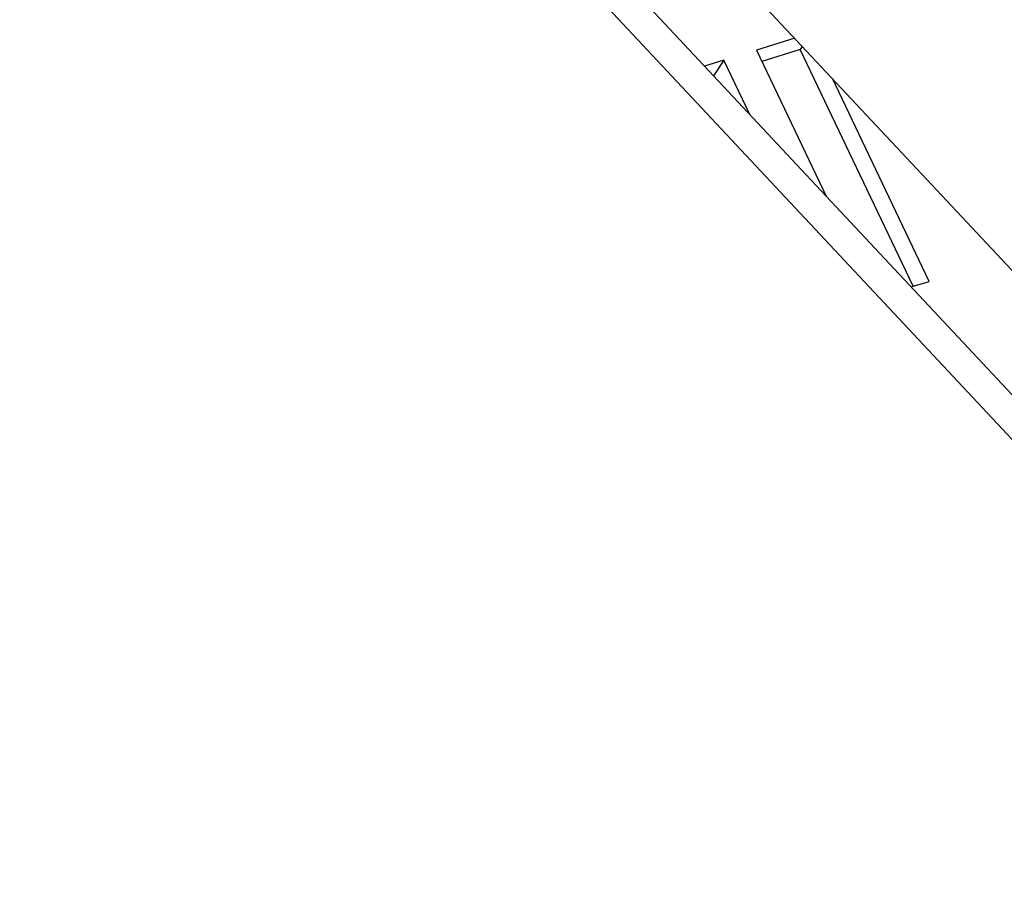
# Model space of a CAD drawing. Extents: x 0 to 841, y 0 to 594.
# Tile 69 of 135: x 758.39 to 762.32, y 137.84 to 141.32. Entities that reach past the tile are written whole.
import ezdxf

# ---------------------------------------------------------------- set-up
doc = ezdxf.new("R2010")
doc.units = 0
doc.header["$LTSCALE"] = 46.255
doc.layers.get('0').update_dxf_attribs({"linetype": 'CONTINUOUS'})
doc.layers.add('DATUM_AXIS', color=7, linetype='CONTINUOUS')

msp = doc.modelspace()

# ---------------------------------------------------------------- linework, layer by layer
at = {"color": 7, "linetype": 'CONTINUOUS'}
for p, q in [((751.9995, 151.3804), (763.9752, 138.5851)), ((761.4877, 141.2428), (761.3351, 141.1954)), ((761.3351, 141.1954), (761.6135, 140.6124)), ((761.5096, 141.1982), (761.3565, 141.1507)), ((761.5178, 141.2107), (761.5096, 141.1982)), ((761.9613, 140.2521), (761.5096, 141.1982)), ((761.2051, 141.1551), (761.128, 141.1311)), ((761.2051, 141.1551), (761.1641, 141.0925)), ((761.3087, 140.938), (761.2051, 141.1551)), ((762.025, 140.2718), (761.638, 141.0822)), ((761.9531, 140.2495), (762.025, 140.2718))]:
    msp.add_line(p, q, dxfattribs=at)
at = {"layer": 'DATUM_AXIS', "color": 7, "linetype": 'CONTINUOUS'}
for p, q in [((752.1413, 150.733), (764.171, 137.8799)), ((752.011, 150.6928), (764.0411, 137.8393))]:
    msp.add_line(p, q, dxfattribs=at)

doc.saveas('drawing.dxf')
